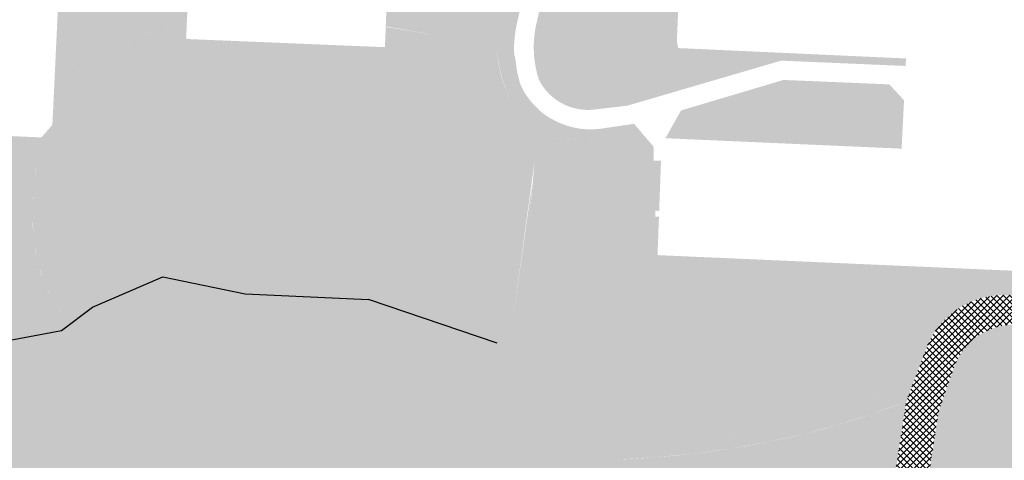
# Model space of a CAD drawing. Header units: millimetres. Extents: x 32690613 to 32694392, y 5343730 to 5344753.
# Tile 17 of 170: x 32692499 to 32692602, y 5344145 to 5344191. Entities that reach past the tile are written whole.
import ezdxf

# ---------------------------------------------------------------- set-up
doc = ezdxf.new("R2010")
doc.units = ezdxf.units.MM
doc.header["$LTSCALE"] = 0.01
doc.layers.add('Gel-Bewuchs', color=122, linetype='Continuous', lineweight=25)
doc.layers.add('Gel-Rasengitter', color=105, linetype='Continuous', lineweight=5)
for name, color, linetype, lineweight, true_color in [('Veg-Gehoelzfl_H_gr3m', 7, 'Continuous', 5, 0xb5ff6b), ('Veg-Rasen', 7, 'Continuous', 5, 0xb9f3a0), ('Veg-Waldartig', 7, 'Continuous', 5, 0xb0ee53), ('Veg-Wiese', 7, 'Continuous', 5, 0xd4ffa8)]:
    doc.layers.add(name, color=color, linetype=linetype, lineweight=lineweight, true_color=true_color)

msp = doc.modelspace()

# ---------------------------------------------------------------- hatches: boundary and pattern name
at = {"layer": 'Gel-Rasengitter'}
h = msp.add_hatch(dxfattribs=at)
h.set_pattern_fill('ANSI37', color=256, scale=0.15, style=0)
h.set_pattern_definition([(45, (32692692.896049, 5344273.378250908), (-0.3367596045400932, 0.3367596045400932), []), (135, (32692692.896049, 5344273.378250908), (-0.3367596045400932, -0.3367596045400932), [])])
h.paths.add_polyline_path([(32692647.22122186, 5344164.221751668), (32692649.53552529, 5344167.391730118), (32692643.3284274, 5344167.67672547), (32692643.18207621, 5344164.428040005), (32692643.15604544, 5344163.850212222), (32692643.11521142, 5344163.852051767), (32692643.07475239, 5344163.193247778), (32692638.41301101, 5344163.403256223), (32692638.43122592, 5344162.660023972), (32692635.06306855, 5344162.018576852), (32692620.75734827, 5344162.425754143), (32692601.69126378, 5344162.593716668, 0.3138888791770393), (32692593.5893053, 5344157.056931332), (32692591.61665465, 5344151.863553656, 0.05281343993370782), (32692591.40207665, 5344151.048668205), (32692590.26128214, 5344143.598801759), (32692589.54406403, 5344134.713920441, -0.1743890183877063), (32692587.86613466, 5344131.014886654), (32692584.09863313, 5344127.138542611, -0.2133239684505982), (32692579.54973737, 5344125.325404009), (32692575.68756625, 5344125.484066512, 0.169577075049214), (32692571.90225881, 5344124.334252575), (32692562.38050293, 5344117.379275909, 0.2094259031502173), (32692559.95859381, 5344113.217675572), (32692558.78335713, 5344102.968601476), (32692559.19274207, 5344105.222150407, -0.1781683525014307), (32692563.39980153, 5344112.364097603, -0.1587610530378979), (32692565.57450009, 5344115.37801792), (32692572.97975103, 5344120.787035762, -0.1695770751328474), (32692576.76505851, 5344121.936849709), (32692580.96921789, 5344121.764137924, 0.2133239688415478), (32692585.51811369, 5344123.577276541), (32692591.29309558, 5344129.519096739, 0.1753345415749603), (32692592.97275674, 5344133.240082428), (32692593.73892878, 5344143.186401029), (32692594.7788181, 5344149.977314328, -0.04584693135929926), (32692594.95536244, 5344150.687716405), (32692596.45865924, 5344155.003132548, -0.3281437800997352), (32692603.01753112, 5344159.504199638), (32692620.62833389, 5344158.928066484), (32692636.09185766, 5344158.478400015), (32692640.18993821, 5344159.402872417)])
at = {"layer": 'Veg-Gehoelzfl_H_gr3m', "transparency": 33554687}
msp.add_hatch(color=256, dxfattribs=at).paths.add_polyline_path([(32692583.09250617, 5344160.199665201), (32692582.68283776, 5344160.184622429), (32692582.25961046, 5344160.14038058), (32692581.82282427, 5344160.066939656), (32692581.3724792, 5344159.964299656), (32692580.90857525, 5344159.832460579), (32692580.43111241, 5344159.671422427), (32692579.94009069, 5344159.481185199), (32692579.43551008, 5344159.261748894), (32692578.95691238, 5344159.019249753), (32692578.54383938, 5344158.759824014), (32692578.19629109, 5344158.483471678), (32692577.91426751, 5344158.190192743), (32692577.69776862, 5344157.879987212), (32692577.54679445, 5344157.552855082), (32692577.46134497, 5344157.208796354), (32692577.4414202, 5344156.847811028), (32692577.43770109, 5344156.497514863), (32692577.40086856, 5344156.185523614), (32692577.33092263, 5344155.911837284), (32692577.2278633, 5344155.676455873), (32692577.09169056, 5344155.479379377), (32692576.92240442, 5344155.320607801), (32692576.72000487, 5344155.200141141), (32692576.48449192, 5344155.117979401), (32692576.24872429, 5344155.093104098), (32692576.0455607, 5344155.144496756), (32692575.87500114, 5344155.272157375), (32692575.73704563, 5344155.476085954), (32692575.63169415, 5344155.756282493), (32692575.55894672, 5344156.112746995), (32692575.51880333, 5344156.545479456), (32692575.51126397, 5344157.054479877), (32692575.56550433, 5344157.592161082), (32692575.71070008, 5344158.110935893), (32692575.94685122, 5344158.61080431), (32692576.27395774, 5344159.091766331), (32692576.69201965, 5344159.55382196), (32692577.20103694, 5344159.996971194), (32692577.80100962, 5344160.421214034), (32692578.49193769, 5344160.826550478), (32692579.20512819, 5344161.198180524), (32692579.87188817, 5344161.521304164), (32692580.49221763, 5344161.795921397), (32692581.06611657, 5344162.022032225), (32692581.593585, 5344162.199636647), (32692582.0746229, 5344162.328734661), (32692582.50923029, 5344162.409326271), (32692582.89740715, 5344162.441411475), (32692583.2422681, 5344162.431009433), (32692583.54692773, 5344162.384139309), (32692583.81138604, 5344162.300801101), (32692584.03564303, 5344162.18099481), (32692584.21969871, 5344162.024720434), (32692584.36355306, 5344161.831977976), (32692584.4672061, 5344161.602767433), (32692584.53065782, 5344161.337088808), (32692584.54611888, 5344161.07089298), (32692584.50579993, 5344160.840130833), (32692584.40970098, 5344160.644802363), (32692584.25782203, 5344160.484907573), (32692584.05016307, 5344160.360446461), (32692583.78672411, 5344160.271419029), (32692583.46750514, 5344160.217825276)])
at = {"layer": 'Veg-Rasen', "transparency": 33554687}
for points in [[(32692531.35856386, 5344210.311190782), (32692531.39519281, 5344211.007866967), (32692535.68742919, 5344210.778267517), (32692535.64896223, 5344210.093659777), (32692535.78761269, 5344210.086629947), (32692552.02934148, 5344209.263144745), (32692553.18696023, 5344207.981869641), (32692552.52871888, 5344203.235110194), (32692551.70842831, 5344200.812278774), (32692548.31185481, 5344188.331670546), (32692550.36984613, 5344187.712410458), (32692550.34977448, 5344188.111028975), (32692550.34379873, 5344188.51010777), (32692550.35192634, 5344188.909148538), (32692550.37414717, 5344189.307653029), (32692550.41043347, 5344189.705123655), (32692550.46073993, 5344190.101064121), (32692550.52500375, 5344190.494980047), (32692550.60314466, 5344190.886379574), (32692551.50215575, 5344195.008676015), (32692552.47202843, 5344198.206979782), (32692553.4521456, 5344201.507345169), (32692553.59524305, 5344202.013495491), (32692553.72498068, 5344202.523233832), (32692553.84126875, 5344203.036207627), (32692553.94402682, 5344203.552062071), (32692554.03318383, 5344204.070440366), (32692554.10867811, 5344204.590983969), (32692554.17045743, 5344205.113332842), (32692554.21847908, 5344205.637125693), (32692554.45214503, 5344208.616222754), (32692552.58214601, 5344210.756847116), (32692506.43577218, 5344213.066982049), (32692506.26491539, 5344213.06944179), (32692505.71835185, 5344213.025214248), (32692505.19001766, 5344212.87841247), (32692504.69898386, 5344212.634335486), (32692504.26297504, 5344212.30179363), (32692503.89772961, 5344211.892790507), (32692503.61643167, 5344211.422089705), (32692503.4292351, 5344210.906681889), (32692503.34289703, 5344210.365171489), (32692502.01897752, 5344182.169999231), (32692502.1743996, 5344182.510895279), (32692502.34021856, 5344182.845753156), (32692502.5164344, 5344183.174572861), (32692502.70304712, 5344183.497354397), (32692502.90005673, 5344183.814097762), (32692503.10746322, 5344184.124802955), (32692503.3252666, 5344184.429469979), (32692503.55346686, 5344184.728098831), (32692504.82167201, 5344210.275140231), (32692504.83366101, 5344210.576370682), (32692504.89393325, 5344210.838253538), (32692505.00248874, 5344211.060788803), (32692505.15932747, 5344211.243976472), (32692505.36444945, 5344211.387816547), (32692505.61785468, 5344211.492309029), (32692505.91954315, 5344211.557453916), (32692506.26951487, 5344211.583251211), (32692519.80617464, 5344210.896917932), (32692523.6856634, 5344210.700220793), (32692523.48749562, 5344205.644363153), (32692530.60944018, 5344205.347091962), (32692530.81778697, 5344210.338609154)], [(32692578.59577509, 5344185.173955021), (32692567.8493975, 5344181.976962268), (32692566.21587999, 5344179.063966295), (32692590.97251687, 5344177.968668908), (32692591.2326174, 5344183.042692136), (32692589.68532176, 5344184.710554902)], [(32692554.07221433, 5344179.019740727), (32692552.70893769, 5344179.191018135), (32692551.274325, 5344162.631436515), (32692550.99097233, 5344160.020973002), (32692550.55350532, 5344157.643251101), (32692549.96192397, 5344155.498270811), (32692549.21622828, 5344153.586032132), (32692548.31641825, 5344151.906535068), (32692547.26249387, 5344150.459779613), (32692546.05445516, 5344149.245765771), (32692544.6923021, 5344148.264493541), (32692543.17933032, 5344147.619100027), (32692541.40444906, 5344147.035524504), (32692539.36765831, 5344146.513766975), (32692537.06895808, 5344146.053827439), (32692534.50834836, 5344145.655705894), (32692531.68582915, 5344145.319402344), (32692528.60140046, 5344145.044916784), (32692525.25506228, 5344144.832249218), (32692473.15440354, 5344142.108940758), (32692473.6646047, 5344152.001203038), (32692473.63014788, 5344152.092834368), (32692473.60074016, 5344152.186208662), (32692473.57646908, 5344152.281047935), (32692473.5574069, 5344152.37706984), (32692473.54361038, 5344152.473988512), (32692473.53512059, 5344152.571515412), (32692473.53196279, 5344152.669360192), (32692473.5341464, 5344152.767231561), (32692473.61743086, 5344154.445243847), (32692473.79021571, 5344154.43666805), (32692473.79096212, 5344154.451140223), (32692472.29295319, 5344154.528401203), (32692471.30505978, 5344135.374189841), (32692486.039395, 5344132.071924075), (32692482.03341925, 5344113.474345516), (32692461.54916938, 5344118.065779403), (32692449.05744173, 5344119.337851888), (32692439.50468801, 5344119.847447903), (32692439.41786123, 5344118.311345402), (32692448.94144021, 5344117.841907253), (32692461.30829721, 5344116.582550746), (32692483.18128144, 5344111.679839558), (32692487.81900636, 5344133.210287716), (32692472.86826695, 5344136.561054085), (32692473.07678061, 5344140.603913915), (32692525.30025142, 5344143.375668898), (32692528.05952743, 5344143.523419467), (32692531.31056923, 5344143.699875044), (32692535.05337683, 5344143.905035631), (32692539.28795021, 5344144.138901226), (32692544.01428939, 5344144.401471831), (32692549.23239436, 5344144.692747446), (32692554.94226511, 5344145.012728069), (32692561.14390166, 5344145.361413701), (32692565.20471903, 5344145.596868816), (32692569.18901521, 5344145.982921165), (32692573.09679019, 5344146.51957075), (32692576.92804398, 5344147.206817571), (32692580.68277659, 5344148.044661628), (32692584.36098799, 5344149.033102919), (32692587.9626782, 5344150.172141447), (32692591.48784722, 5344151.461777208), (32692592.22047238, 5344153.453218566), (32692588.45941967, 5344152.046162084), (32692584.66135716, 5344150.805673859), (32692580.82628483, 5344149.731753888), (32692576.95420271, 5344148.824402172), (32692573.04511078, 5344148.083618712), (32692569.09900904, 5344147.509403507), (32692565.1158975, 5344147.101756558), (32692561.09577616, 5344146.860677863), (32692545.27452482, 5344146.231616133), (32692546.85837742, 5344147.191509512), (32692548.26174983, 5344148.454047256), (32692549.48464206, 5344150.019229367), (32692550.5270541, 5344151.887055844), (32692551.38898596, 5344154.057526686), (32692552.07043764, 5344156.530641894), (32692552.57140912, 5344159.306401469), (32692552.89190042, 5344162.384805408)]]:
    msp.add_hatch(color=256, dxfattribs=at).paths.add_polyline_path(points)
h = msp.add_hatch(color=256, dxfattribs=at)
edge = h.paths.add_edge_path()
edge.add_line((32692557.49590081, 5344210.500492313), (32692556.44692936, 5344208.507018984))
edge.add_line((32692556.44692936, 5344208.507018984), (32692556.1572118, 5344204.990633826))
edge.add_arc((32692536.22481133, 5344206.632872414), 19.99993840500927, 343.17252344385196, 355.2900155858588, ccw=False)
edge.add_line((32692555.36836798, 5344200.843073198), (32692554.4014057, 5344197.645877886))
edge.add_line((32692554.4014057, 5344197.645877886), (32692553.44666191, 5344194.470182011))
edge.add_line((32692553.44666191, 5344194.470182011), (32692552.67298757, 5344191.020410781))
edge.add_arc((32692563.45618623, 5344188.602081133), 11.05104934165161, 167.3595258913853, 197.8791501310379)
edge.add_arc((32692558.08469096, 5344187.787895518), 5.755781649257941, 206.6155532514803, 276.6315250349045)
edge.add_line((32692558.74938993, 5344182.070623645), (32692562.19977212, 5344182.471769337))
edge.add_line((32692562.19977212, 5344182.471769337), (32692578.35444903, 5344187.20107878))
edge.add_line((32692578.35444903, 5344187.20107878), (32692591.394267, 5344186.640746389))
edge.add_line((32692591.394267, 5344186.640746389), (32692591.43967855, 5344187.42511734))
edge.add_line((32692591.43967855, 5344187.42511734), (32692567.55282367, 5344188.517370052))
edge.add_line((32692567.55282367, 5344188.517370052), (32692567.40891932, 5344189.22929458))
edge.add_line((32692567.40891932, 5344189.22929458), (32692567.95134804, 5344201.754020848))
edge.add_line((32692567.95134804, 5344201.754020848), (32692570.65862046, 5344201.620615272))
edge.add_line((32692570.65862046, 5344201.620615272), (32692570.70448637, 5344203.110541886))
edge.add_line((32692570.70448637, 5344203.110541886), (32692571.01089038, 5344203.096790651))
edge.add_line((32692571.01089038, 5344203.096790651), (32692571.06336783, 5344204.141597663))
edge.add_line((32692571.06336783, 5344204.141597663), (32692570.75066066, 5344204.157142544))
edge.add_line((32692570.75066066, 5344204.157142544), (32692570.82393544, 5344205.637131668))
edge.add_line((32692570.82393544, 5344205.637131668), (32692571.11265635, 5344205.623920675))
edge.add_line((32692571.11265635, 5344205.623920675), (32692571.13706685, 5344206.177768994))
edge.add_line((32692571.13706685, 5344206.177768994), (32692574.27118573, 5344206.031017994))
edge.add_line((32692574.27118573, 5344206.031017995), (32692574.24593948, 5344205.480551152))
edge.add_line((32692574.24593949, 5344205.480551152), (32692574.88227949, 5344205.451434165))
edge.add_line((32692574.88227949, 5344205.451434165), (32692575.0470858, 5344209.609038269))
edge.add_line((32692575.0470858, 5344209.609038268), (32692568.36624836, 5344209.93545683))
edge.add_line((32692568.36624836, 5344209.93545683), (32692557.49590081, 5344210.500492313))
h = msp.add_hatch(color=256, dxfattribs=at)
edge = h.paths.add_edge_path()
edge.add_line((32692551.44474261, 5344183.846941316), (32692551.70507189, 5344183.203882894))
edge.add_line((32692551.70507189, 5344183.203882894), (32692552.852254, 5344182.131887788))
edge.add_line((32692552.852254, 5344182.131887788), (32692552.84397629, 5344182.153004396))
edge.add_arc((32692558.37230823, 5344188.144412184), 8.152264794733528, 211.8131303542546, 227.3019629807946, ccw=False)
h = msp.add_hatch(color=256, dxfattribs=at)
edge = h.paths.add_edge_path()
edge.add_line((32692553.19348348, 5344181.813022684), (32692552.81919136, 5344179.068987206))
edge.add_line((32692552.81919136, 5344179.068987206), (32692554.07221433, 5344179.019740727))
edge.add_line((32692554.07221433, 5344179.019740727), (32692564.32432402, 5344178.544506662))
edge.add_line((32692564.32432402, 5344178.544506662), (32692564.66683324, 5344178.52862973))
edge.add_line((32692564.66683324, 5344178.52862973), (32692562.91927919, 5344180.577415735))
edge.add_line((32692562.9192792, 5344180.577415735), (32692559.5684713, 5344180.080379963))
edge.add_arc((32692558.37230787, 5344188.144410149), 8.152262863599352, 239.6014014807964, 278.43734389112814, ccw=False)
edge.add_line((32692554.24715961, 5344181.112871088), (32692554.22084542, 5344181.114495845))
edge.add_line((32692554.22084542, 5344181.114495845), (32692554.18214227, 5344181.136584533))
edge.add_arc((32692557.83215139, 5344187.532026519), 7.363711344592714, 230.9545887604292, 240.28571610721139, ccw=False)
h = msp.add_hatch(color=256, dxfattribs=at)
edge = h.paths.add_edge_path()
edge.add_line((32692601.77815444, 5344165.202804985), (32692565.38496583, 5344166.802177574))
edge.add_line((32692565.38496583, 5344166.802177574), (32692565.5336754, 5344170.843708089))
edge.add_line((32692565.5336754, 5344170.843708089), (32692565.14123463, 5344170.851473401))
edge.add_line((32692565.14123463, 5344170.851473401), (32692565.16329691, 5344171.451067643))
edge.add_line((32692565.16329691, 5344171.451067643), (32692565.55573769, 5344171.443302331))
edge.add_line((32692565.55573769, 5344171.443302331), (32692565.74936489, 5344176.705574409))
edge.add_line((32692565.74936489, 5344176.705574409), (32692564.96746219, 5344176.719438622))
edge.add_line((32692564.96746219, 5344176.719438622), (32692564.99276622, 5344178.146514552))
edge.add_line((32692564.99276622, 5344178.146514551), (32692564.66683324, 5344178.528629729))
edge.add_line((32692564.66683324, 5344178.52862973), (32692564.32432402, 5344178.544506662))
edge.add_line((32692564.32432402, 5344178.544506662), (32692563.79820484, 5344165.374357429))
edge.add_line((32692563.79820484, 5344165.374357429), (32692601.50280687, 5344163.626569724))
edge.add_line((32692601.50280687, 5344163.626569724), (32692600.43230669, 5344162.512114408))
edge.add_arc((32692601.61562988, 5344154.008215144), 8.585834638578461, 89.495266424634, 97.92187661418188, ccw=False)
edge.add_line((32692601.69126379, 5344162.593716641), (32692615.04903462, 5344162.476041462))
edge.add_line((32692615.04903462, 5344162.476041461), (32692635.06306854, 5344162.018576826))
edge.add_line((32692635.06306854, 5344162.018576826), (32692637.44261943, 5344162.471749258))
edge.add_line((32692637.44261943, 5344162.471749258), (32692638.43122591, 5344162.660023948))
edge.add_line((32692638.43122591, 5344162.660023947), (32692638.41301101, 5344163.403256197))
edge.add_line((32692638.41301101, 5344163.403256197), (32692601.77815444, 5344165.202804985))
h = msp.add_hatch(color=256, dxfattribs=at)
edge = h.paths.add_edge_path()
edge.add_line((32692596.56128541, 5344119.151111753), (32692593.70795496, 5344120.96891226))
edge.add_line((32692593.70795495, 5344120.96891226), (32692593.70313666, 5344130.338963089))
edge.add_line((32692593.70313666, 5344130.338963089), (32692593.80785687, 5344132.627796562))
edge.add_line((32692593.80785688, 5344132.627796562), (32692594.45238382, 5344140.271651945))
edge.add_line((32692594.45238382, 5344140.271651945), (32692600.13373978, 5344140.105469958))
edge.add_line((32692600.13373978, 5344140.105469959), (32692608.04442372, 5344147.299241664))
edge.add_line((32692608.04442372, 5344147.299241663), (32692603.5587047, 5344153.369351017))
edge.add_line((32692603.5587047, 5344153.369351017), (32692603.75417036, 5344157.133386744))
edge.add_line((32692603.75417036, 5344157.133386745), (32692607.53130558, 5344158.165051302))
edge.add_line((32692607.53130558, 5344158.165051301), (32692621.82635268, 5344157.725817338))
edge.add_line((32692621.82635268, 5344157.725817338), (32692623.92247362, 5344157.635584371))
edge.add_line((32692623.92247362, 5344157.635584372), (32692636.92476599, 5344157.157681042))
edge.add_line((32692636.92476599, 5344157.157681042), (32692641.53990294, 5344155.004851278))
edge.add_line((32692641.53990294, 5344155.004851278), (32692641.7481664, 5344151.725386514))
edge.add_line((32692641.7481664, 5344151.725386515), (32692636.65463893, 5344145.94663047))
edge.add_line((32692636.65463893, 5344145.94663047), (32692643.80894192, 5344137.981998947))
edge.add_line((32692643.80894191, 5344137.981998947), (32692644.42782363, 5344150.112409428))
edge.add_line((32692644.42782363, 5344150.112409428), (32692646.79016535, 5344152.555753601))
edge.add_line((32692646.79016535, 5344152.555753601), (32692649.35300306, 5344152.424226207))
edge.add_line((32692649.35300306, 5344152.424226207), (32692649.92470982, 5344164.071204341))
edge.add_line((32692649.92470982, 5344164.071204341), (32692647.22111469, 5344164.221678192))
edge.add_line((32692647.22111469, 5344164.221678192), (32692640.18993821, 5344159.402872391))
edge.add_line((32692640.18993821, 5344159.402872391), (32692636.09185766, 5344158.478399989))
edge.add_line((32692636.09185766, 5344158.478399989), (32692620.62833389, 5344158.928066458))
edge.add_line((32692620.62833389, 5344158.928066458), (32692603.01753252, 5344159.504199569))
edge.add_arc((32692602.79803406, 5344152.794779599), 6.713009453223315, 88.12623876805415, 160.7939744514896)
edge.add_line((32692596.45865877, 5344155.003131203), (32692594.95536277, 5344150.687717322))
edge.add_arc((32692598.73271894, 5344149.371855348), 3.999989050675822, 160.7939481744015, 171.2939669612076)
edge.add_line((32692594.77881795, 5344149.977313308), (32692593.73892878, 5344143.186401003))
edge.add_line((32692593.73892878, 5344143.186401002), (32692592.97275674, 5344133.240082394))
edge.add_arc((32692586.9904791, 5344133.700901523), 6.000000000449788, 315.81579291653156, 355.59516372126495, ccw=False)
edge.add_line((32692591.29309558, 5344129.519096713), (32692585.51811366, 5344123.577276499))
edge.add_arc((32692581.21549718, 5344127.759081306), 5.99999999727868, 267.6475451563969, 315.8157929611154, ccw=False)
edge.add_line((32692580.9692179, 5344121.764137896), (32692576.76505849, 5344121.936849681))
edge.add_arc((32692576.5187792, 5344115.941906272), 5.99999999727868, 87.64754515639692, 126.1455151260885)
edge.add_line((32692572.97975103, 5344120.787035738), (32692565.57450007, 5344115.378017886))
edge.add_arc((32692569.11352825, 5344110.532888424), 5.999999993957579, 126.1455151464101, 162.229711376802)
edge.add_line((32692563.39980153, 5344112.364097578), (32692564.45723682, 5344113.086138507))
edge.add_arc((32692571.22407357, 5344103.176046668), 11.99999999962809, 99.07193913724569, 124.32615268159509, ccw=False)
edge.add_line((32692569.33198008, 5344115.02594043), (32692572.50901714, 5344115.533223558))
edge.add_line((32692572.50901715, 5344115.533223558), (32692593.71127823, 5344114.506209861))
edge.add_line((32692593.71127823, 5344114.506209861), (32692599.22552842, 5344114.223279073))
edge.add_line((32692599.22552842, 5344114.223279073), (32692599.30041998, 5344114.22200778))
edge.add_arc((32692599.35490502, 5344117.431694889), 3.210149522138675, 269.0274867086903, 335.2921053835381)
edge.add_arc((32692599.35490652, 5344117.431695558), 3.210148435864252, 335.2920833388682, 401.5567273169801)
edge.add_line((32692601.75705837, 5344119.56118363), (32692599.41927131, 5344122.173904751))
edge.add_arc((32692597.6993853, 5344120.937541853), 2.118159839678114, -43.3947318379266, 35.71097078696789, ccw=False)
edge.add_arc((32692597.69938483, 5344120.937541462), 2.118159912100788, 237.4995851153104, 316.60528449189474, ccw=False)
at = {"layer": 'Veg-Waldartig', "transparency": 33554687}
for points in [[(32692536.88717144, 5344190.723138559), (32692536.80237121, 5344188.611634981), (32692515.96282265, 5344189.470678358), (32692516.02659727, 5344191.034781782), (32692515.94800764, 5344191.022210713), (32692513.54552429, 5344190.482859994), (32692511.35236731, 5344189.821939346), (32692509.3685367, 5344189.039448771), (32692507.59403247, 5344188.135388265), (32692506.02885461, 5344187.109757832), (32692504.67300312, 5344185.962557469), (32692504.38959543, 5344179.478775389), (32692501.87204461, 5344176.595723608), (32692500.32687669, 5344176.663263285), (32692499.96611855, 5344173.712552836), (32692499.84714482, 5344170.996351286), (32692499.9699555, 5344168.514658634), (32692500.33455058, 5344166.267474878), (32692500.94093008, 5344164.254800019), (32692501.78909398, 5344162.476634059), (32692502.87904229, 5344160.932976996), (32692504.21077501, 5344159.62382883), (32692504.8644555, 5344159.474108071), (32692505.53544373, 5344159.432880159), (32692506.22373971, 5344159.500145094), (32692506.92934343, 5344159.675902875), (32692507.65225491, 5344159.960153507), (32692508.39247413, 5344160.352896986), (32692509.15000109, 5344160.854133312), (32692509.92483581, 5344161.463862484), (32692510.77783499, 5344162.047491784), (32692511.76985537, 5344162.470428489), (32692512.90089695, 5344162.732672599), (32692514.17095972, 5344162.834224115), (32692515.58004368, 5344162.775083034), (32692517.12814885, 5344162.55524936), (32692518.8152752, 5344162.174723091), (32692520.64142276, 5344161.633504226), (32692522.51747528, 5344161.055081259), (32692524.35431654, 5344160.562942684), (32692526.15194656, 5344160.1570885), (32692527.91036532, 5344159.837518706), (32692529.62957282, 5344159.604233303), (32692531.30956908, 5344159.45723229), (32692532.95035407, 5344159.396515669), (32692534.55192782, 5344159.422083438), (32692536.08954028, 5344159.455229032), (32692537.53844146, 5344159.417245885), (32692538.89863136, 5344159.308133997), (32692540.17010996, 5344159.127893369), (32692541.35287727, 5344158.876523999), (32692542.44693328, 5344158.554025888), (32692543.45227801, 5344158.160399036), (32692544.36891145, 5344157.695643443), (32692545.22241623, 5344157.285566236), (32692546.03837497, 5344157.055974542), (32692546.81678768, 5344157.006868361), (32692547.55765435, 5344157.138247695), (32692548.26097499, 5344157.450112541), (32692548.9267496, 5344157.942462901), (32692549.55497817, 5344158.615298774), (32692550.1456607, 5344159.46862016), (32692552.91063302, 5344179.739370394), (32692552.00303793, 5344180.464661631), (32692551.19835407, 5344181.287235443), (32692550.49658141, 5344182.207091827), (32692549.89771998, 5344183.224230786), (32692549.40176977, 5344184.338652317), (32692549.00873077, 5344185.550356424), (32692548.718603, 5344186.859343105), (32692548.53138644, 5344188.265612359), (32692547.00874004, 5344188.719038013), (32692545.34926711, 5344189.150738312), (32692543.55296764, 5344189.560713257), (32692541.61984165, 5344189.948962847), (32692539.54988912, 5344190.315487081), (32692537.34311005, 5344190.660285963)], [(32692550.42649333, 5344187.701074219), (32692550.66512907, 5344185.994664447), (32692550.97959708, 5344184.774085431), (32692551.46580283, 5344183.779524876), (32692552.27866294, 5344182.667885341), (32692552.852254, 5344182.131887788), (32692553.19348349, 5344181.813022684), (32692552.91063302, 5344179.739370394), (32692552.04307415, 5344180.382613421), (32692551.26698758, 5344181.146581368), (32692550.58237331, 5344182.031274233), (32692549.98923134, 5344183.036692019), (32692549.48756167, 5344184.162834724), (32692549.07736429, 5344185.409702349), (32692548.75863922, 5344186.777294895), (32692548.53138644, 5344188.265612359)], [(32692502.14996154, 5344182.448999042), (32692502.31547616, 5344182.787436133), (32692502.49168187, 5344183.120432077), (32692502.67840004, 5344183.447649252), (32692502.87544135, 5344183.768755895), (32692503.08260602, 5344184.083426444), (32692503.29968401, 5344184.391341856), (32692503.52645522, 5344184.692189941), (32692503.76268974, 5344184.985665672), (32692503.49989878, 5344184.65974139), (32692503.24991551, 5344184.326378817), (32692503.01273993, 5344183.98557795), (32692502.78837206, 5344183.637338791), (32692502.57681188, 5344183.281661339), (32692502.37805939, 5344182.918545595), (32692502.19211461, 5344182.54799156), (32692502.01897752, 5344182.169999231)], [(32692500.77987759, 5344179.145849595), (32692500.71509176, 5344178.827611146), (32692500.65263756, 5344178.511634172), (32692500.59251499, 5344178.197918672), (32692500.53472406, 5344177.886464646), (32692500.47926476, 5344177.577272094), (32692500.4261371, 5344177.270341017), (32692500.37534108, 5344176.965671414), (32692500.32687669, 5344176.663263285)]]:
    msp.add_hatch(color=256, dxfattribs=at).paths.add_polyline_path(points)
h = msp.add_hatch(color=256, dxfattribs=at)
edge = h.paths.add_edge_path()
edge.add_line((32692500.77987759, 5344179.145849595), (32692501.93023872, 5344180.463221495))
edge.add_line((32692501.93023872, 5344180.463221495), (32692502.01897752, 5344182.169999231))
edge.add_line((32692502.01897752, 5344182.169999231), (32692502.14996153, 5344182.448999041))
edge.add_arc((32692512.86014722, 5344177.420812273), 11.83176823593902, 133.7856868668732, 154.851020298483, ccw=False)
edge.add_line((32692504.67300317, 5344185.962557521), (32692504.38959543, 5344179.478775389))
edge.add_line((32692504.38959543, 5344179.478775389), (32692501.87204461, 5344176.595723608))
edge.add_line((32692501.87204461, 5344176.595723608), (32692500.32687669, 5344176.663263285))
edge.add_line((32692500.32687669, 5344176.663263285), (32692500.77987759, 5344179.145849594))
at = {"layer": 'Veg-Wiese', "transparency": 33554687}
for points in [[(32692516.02651072, 5344191.032659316), (32692516.63395111, 5344205.930431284), (32692523.48749562, 5344205.644363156), (32692523.6856634, 5344210.700220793), (32692506.26951487, 5344211.583251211), (32692505.91989087, 5344211.557170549), (32692505.61845076, 5344211.491823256), (32692505.36519456, 5344211.387209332), (32692505.16012225, 5344211.243328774), (32692505.00323385, 5344211.060181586), (32692504.89452934, 5344210.837767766), (32692504.83400873, 5344210.576087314), (32692504.82167201, 5344210.275140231), (32692503.55346686, 5344184.728098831), (32692504.71641877, 5344186.004280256), (32692506.09238135, 5344187.156752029), (32692507.68135461, 5344188.185514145), (32692509.48333855, 5344189.090566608), (32692511.49833318, 5344189.871909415), (32692513.72633848, 5344190.529542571)], [(32692535.64896223, 5344210.093659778), (32692535.58294718, 5344208.918770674), (32692531.29701857, 5344209.140610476), (32692531.35856386, 5344210.311190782), (32692530.81778697, 5344210.338609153), (32692530.60944019, 5344205.347091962), (32692537.46299618, 5344205.061023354), (32692536.88955035, 5344190.782372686), (32692536.96952758, 5344190.770111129), (32692538.98308081, 5344190.436424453), (32692540.86556045, 5344190.097850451), (32692542.6169665, 5344189.754389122), (32692544.23729896, 5344189.406040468), (32692545.72655783, 5344189.052804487), (32692547.08474312, 5344188.694681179), (32692548.31185481, 5344188.331670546), (32692551.70842831, 5344200.812278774), (32692552.52871888, 5344203.235110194), (32692553.18696023, 5344207.981869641), (32692552.02934148, 5344209.263144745)], [(32692544.6923021, 5344148.264493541), (32692546.05617787, 5344149.243859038), (32692547.26938473, 5344150.45215268), (32692548.33192267, 5344151.889374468), (32692549.2437917, 5344153.555524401), (32692550.00499181, 5344155.450602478), (32692550.61552301, 5344157.574608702), (32692551.0753853, 5344159.927543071), (32692551.38457868, 5344162.509405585), (32692551.49931252, 5344164.09736227), (32692551.61181556, 5344165.654443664), (32692551.72208777, 5344167.180649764), (32692551.83012917, 5344168.675980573), (32692551.93593974, 5344170.140436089), (32692552.03951951, 5344171.57401631), (32692552.14086845, 5344172.976721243), (32692552.23998658, 5344174.348550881), (32692550.1456607, 5344159.46862016), (32692549.55497817, 5344158.615298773), (32692548.9267496, 5344157.942462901), (32692548.26097499, 5344157.450112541), (32692547.55765435, 5344157.138247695), (32692546.81678768, 5344157.006868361), (32692546.03837497, 5344157.055974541), (32692545.22241623, 5344157.285566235), (32692544.36891145, 5344157.695643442), (32692543.45227801, 5344158.160399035), (32692542.44693328, 5344158.554025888), (32692541.35287727, 5344158.876523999), (32692540.17010996, 5344159.127893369), (32692538.89863136, 5344159.308133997), (32692537.53844146, 5344159.417245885), (32692536.08954028, 5344159.455229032), (32692534.55192782, 5344159.422083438), (32692532.95035407, 5344159.396515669), (32692531.30956908, 5344159.45723229), (32692529.62957282, 5344159.604233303), (32692527.91036532, 5344159.837518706), (32692526.15194656, 5344160.1570885), (32692524.35431654, 5344160.562942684), (32692522.51747528, 5344161.055081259), (32692520.64142276, 5344161.633504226), (32692518.8152752, 5344162.174723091), (32692517.12814885, 5344162.55524936), (32692515.58004368, 5344162.775083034), (32692514.17095972, 5344162.834224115), (32692512.90089695, 5344162.732672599), (32692511.76985537, 5344162.470428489), (32692510.77783499, 5344162.047491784), (32692509.92483581, 5344161.463862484), (32692509.15000109, 5344160.854133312), (32692508.39247413, 5344160.352896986), (32692507.65225491, 5344159.960153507), (32692506.92934343, 5344159.675902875), (32692506.22373971, 5344159.500145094), (32692505.53544373, 5344159.432880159), (32692504.8644555, 5344159.474108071), (32692504.21077501, 5344159.62382883), (32692502.7613023, 5344161.074181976), (32692501.60343258, 5344162.807363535), (32692500.73716589, 5344164.823373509), (32692500.16250221, 5344167.122211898), (32692499.87944153, 5344169.7038787), (32692499.88798387, 5344172.568373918), (32692500.18812923, 5344175.715697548), (32692500.77987759, 5344179.145849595), (32692494.95059506, 5344179.400648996), (32692494.46840586, 5344178.506951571), (32692494.12482861, 5344177.507066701), (32692493.91986331, 5344176.400994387), (32692493.85350996, 5344175.188734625), (32692493.92576855, 5344173.87028742), (32692494.1366391, 5344172.445652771), (32692494.4861216, 5344170.914830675), (32692494.97421604, 5344169.277821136), (32692496.09141929, 5344166.419238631), (32692496.82278849, 5344163.951608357), (32692497.16832366, 5344161.874930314), (32692497.12802478, 5344160.189204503), (32692496.70189187, 5344158.894430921), (32692495.88992492, 5344157.990609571), (32692494.69212393, 5344157.477740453), (32692493.10848889, 5344157.355823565), (32692492.31070235, 5344157.377151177), (32692491.52938439, 5344157.374386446), (32692490.76453499, 5344157.347529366), (32692490.01615417, 5344157.296579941), (32692489.28424191, 5344157.221538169), (32692488.56879824, 5344157.122404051), (32692487.86982313, 5344156.999177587), (32692487.18731659, 5344156.851858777), (32692487.11438838, 5344156.603068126), (32692485.90971493, 5344156.497191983), (32692485.29974363, 5344156.287867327), (32692484.70499736, 5344156.056269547), (32692484.12547611, 5344155.802398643), (32692483.56117988, 5344155.526254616), (32692483.01210868, 5344155.227837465), (32692482.4782625, 5344154.907147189), (32692481.95964134, 5344154.564183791), (32692481.45624521, 5344154.198947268), (32692478.13010206, 5344151.673912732), (32692477.82915114, 5344151.466417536), (32692477.51051436, 5344151.287263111), (32692477.17685283, 5344151.137945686), (32692476.83095317, 5344151.019712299), (32692476.4757042, 5344150.933550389), (32692476.11407281, 5344150.880179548), (32692475.74907921, 5344150.860045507), (32692475.38377168, 5344150.873316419), (32692475.1791269, 5344150.890139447), (32692474.93502133, 5344150.927253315), (32692474.69832268, 5344150.997529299), (32692474.47351366, 5344151.099636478), (32692474.26485185, 5344151.231641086), (32692474.07628899, 5344151.391043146), (32692473.91139619, 5344151.574823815), (32692473.77329629, 5344151.779502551), (32692473.6646047, 5344152.001203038), (32692473.15440354, 5344142.108940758), (32692525.25506228, 5344144.832249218), (32692528.60140046, 5344145.044916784), (32692531.68582915, 5344145.319402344), (32692534.50834836, 5344145.655705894), (32692537.06895808, 5344146.053827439), (32692539.36765831, 5344146.513766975), (32692541.40444906, 5344147.035524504), (32692543.17933032, 5344147.619100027)], [(32692596.78440706, 5344161.105809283), (32692597.19970929, 5344161.371380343), (32692597.62956842, 5344161.612678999), (32692598.07256747, 5344161.82890982), (32692598.52724609, 5344162.019360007), (32692598.99210545, 5344162.18340175), (32692599.46561317, 5344162.32049429), (32692599.94620834, 5344162.430185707), (32692600.43230669, 5344162.512114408), (32692601.50280687, 5344163.626569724), (32692600.84634344, 5344163.656999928), (32692563.79820484, 5344165.374357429), (32692564.32432402, 5344178.544506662), (32692554.07194509, 5344179.015946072), (32692552.89190042, 5344162.384805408), (32692552.57140912, 5344159.306401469), (32692552.07043764, 5344156.530641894), (32692551.38898596, 5344154.057526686), (32692550.5270541, 5344151.887055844), (32692549.48464206, 5344150.019229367), (32692548.26174983, 5344148.454047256), (32692546.85837742, 5344147.191509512), (32692545.27452482, 5344146.231616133), (32692561.09577616, 5344146.860677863), (32692562.43357326, 5344146.922193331), (32692563.76729702, 5344147.002041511), (32692565.09694744, 5344147.100222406), (32692566.4225245, 5344147.216736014), (32692567.74402823, 5344147.351582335), (32692569.0614586, 5344147.504761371), (32692570.37481563, 5344147.676273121), (32692571.68409931, 5344147.866117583), (32692574.3089897, 5344148.304170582), (32692576.91735331, 5344148.816604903), (32692579.50919012, 5344149.403420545), (32692582.08450015, 5344150.06461751), (32692584.64328339, 5344150.800195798), (32692587.18553985, 5344151.610155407), (32692589.71126952, 5344152.494496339), (32692592.2204724, 5344153.453218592), (32692593.58930529, 5344157.056931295), (32692593.84493228, 5344157.659627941), (32692594.14573815, 5344158.241095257), (32692594.489974, 5344158.797952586), (32692594.87563844, 5344159.32696236), (32692595.30048923, 5344159.825048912), (32692595.76205628, 5344160.289316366), (32692596.25765603, 5344160.717065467)], [(32692556.72652634, 5344113.249441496), (32692562.38050426, 5344117.379276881), (32692572.0153173, 5344124.416833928), (32692572.29281909, 5344124.600081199), (32692572.62080074, 5344124.788141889), (32692572.95997034, 5344124.955182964), (32692573.30898286, 5344125.100541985), (32692573.6664537, 5344125.223642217), (32692574.03096448, 5344125.323995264), (32692574.40106967, 5344125.401203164), (32692574.77530124, 5344125.454959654), (32692575.15217464, 5344125.485051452), (32692575.51586699, 5344125.491120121), (32692579.54973728, 5344125.325404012), (32692579.62850508, 5344125.322686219), (32692579.70730161, 5344125.321003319), (32692579.78611352, 5344125.320355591), (32692579.86492711, 5344125.320743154), (32692579.94372877, 5344125.322165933), (32692580.02250502, 5344125.324623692), (32692580.10124211, 5344125.328115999), (32692580.17992664, 5344125.332642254), (32692580.25854482, 5344125.338201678), (32692580.33708329, 5344125.344793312), (32692580.41552829, 5344125.352416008), (32692580.49386648, 5344125.36106847), (32692580.5720842, 5344125.370749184), (32692580.65016811, 5344125.381456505), (32692580.72810447, 5344125.393188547), (32692580.80588017, 5344125.405943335), (32692580.88348145, 5344125.419718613), (32692580.96089527, 5344125.434512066), (32692581.03810798, 5344125.450321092), (32692581.11510637, 5344125.467142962), (32692581.19187723, 5344125.484974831), (32692581.2684071, 5344125.503813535), (32692581.34468311, 5344125.523655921), (32692581.42069177, 5344125.544498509), (32692581.49642016, 5344125.566337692), (32692581.57185513, 5344125.58916974), (32692581.6469836, 5344125.612990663), (32692581.72179263, 5344125.63779636), (32692581.79626966, 5344125.663582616), (32692581.87040132, 5344125.690344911), (32692581.94417503, 5344125.718078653), (32692582.01757835, 5344125.746779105), (32692582.09059795, 5344125.776441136), (32692582.16322188, 5344125.807059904), (32692582.23543736, 5344125.838629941), (32692582.30723196, 5344125.871145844), (32692582.37859296, 5344125.904601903), (32692582.44950873, 5344125.938992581), (32692582.51996623, 5344125.974311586), (32692582.58995412, 5344126.010553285), (32692582.65945952, 5344126.047710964), (32692582.72847115, 5344126.085778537), (32692582.79697659, 5344126.124749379), (32692582.86496453, 5344126.164616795), (32692582.93242267, 5344126.205373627), (32692582.99933958, 5344126.247012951), (32692583.06570372, 5344126.289527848), (32692583.13150386, 5344126.332910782), (32692583.19672864, 5344126.377154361), (32692583.26136654, 5344126.42225093), (32692583.32540614, 5344126.468192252), (32692583.38883721, 5344126.514971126), (32692583.45164809, 5344126.562579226), (32692583.51382822, 5344126.611008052), (32692583.57536694, 5344126.660249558), (32692583.63625356, 5344126.710295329), (32692583.69647748, 5344126.761136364), (32692583.75602827, 5344126.812763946), (32692583.81489596, 5344126.865169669), (32692583.87306978, 5344126.918343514), (32692583.93054062, 5344126.972277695), (32692583.98729805, 5344127.026961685), (32692584.04333202, 5344127.082386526), (32692584.09863304, 5344127.138542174), (32692587.86613415, 5344131.014886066), (32692587.91100798, 5344131.061557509), (32692587.9553753, 5344131.108710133), (32692587.99923152, 5344131.156339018), (32692588.04257084, 5344131.204437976), (32692588.085389, 5344131.25300249), (32692588.12768028, 5344131.302025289), (32692588.16944024, 5344131.351502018), (32692588.21066392, 5344131.401426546), (32692588.25134661, 5344131.451792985), (32692588.29148334, 5344131.50259534), (32692588.33106953, 5344131.553827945), (32692588.37010065, 5344131.605485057), (32692588.40857221, 5344131.657560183), (32692588.4464791, 5344131.710047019), (32692588.48381779, 5344131.762939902), (32692588.52058367, 5344131.81623307), (32692588.55677227, 5344131.869919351), (32692588.59237944, 5344131.92399334), (32692588.62740111, 5344131.978448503), (32692588.66183289, 5344132.033277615), (32692588.69567111, 5344132.088475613), (32692588.728912, 5344132.144035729), (32692588.76155112, 5344132.199951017), (32692588.79358504, 5344132.256215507), (32692588.82501016, 5344132.312822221), (32692588.85582248, 5344132.369764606), (32692588.88601843, 5344132.427036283), (32692588.91559457, 5344132.484630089), (32692588.94454778, 5344132.542540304), (32692588.97287434, 5344132.600759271), (32692589.00057105, 5344132.659280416), (32692589.02763456, 5344132.718097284), (32692589.05406206, 5344132.777202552), (32692589.07985022, 5344132.836589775), (32692589.10499595, 5344132.896251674), (32692589.12949631, 5344132.956181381), (32692589.15334872, 5344133.016371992), (32692589.1765501, 5344133.076816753), (32692589.19909804, 5344133.137507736), (32692589.22098972, 5344133.19843899), (32692589.24222262, 5344133.259602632), (32692589.26279436, 5344133.320992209), (32692589.28270254, 5344133.382599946), (32692589.30194454, 5344133.444418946), (32692589.32051874, 5344133.506442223), (32692589.3384222, 5344133.568661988), (32692589.35565331, 5344133.631070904), (32692589.37221008, 5344133.693662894), (32692589.38809058, 5344133.756429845), (32692589.40329272, 5344133.819364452), (32692589.41781485, 5344133.882458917), (32692589.43165545, 5344133.945706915), (32692589.44481259, 5344134.009100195), (32692589.45728497, 5344134.072631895), (32692589.46907108, 5344134.136294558), (32692589.48016964, 5344134.200080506), (32692589.49057908, 5344134.263982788), (32692589.50029855, 5344134.327993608), (32692589.50932672, 5344134.392105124), (32692589.51766234, 5344134.456311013), (32692589.52530495, 5344134.520603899), (32692589.53225322, 5344134.584973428), (32692589.53850654, 5344134.649415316), (32692589.54406402, 5344134.713920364), (32692590.26128214, 5344143.59880174), (32692591.42629666, 5344151.20683497), (32692591.48637104, 5344151.461204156), (32692591.05138554, 5344151.292336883), (32692590.61372911, 5344151.125249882), (32692590.17487607, 5344150.96051567), (32692589.73482734, 5344150.798134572), (32692589.29358422, 5344150.638106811), (32692588.85114431, 5344150.480431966), (32692588.4075088, 5344150.325110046), (32692587.96267814, 5344150.172141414), (32692587.51665179, 5344150.021525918), (32692587.0694295, 5344149.873263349), (32692586.62101208, 5344149.727353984), (32692586.17139848, 5344149.583797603), (32692585.72058914, 5344149.442594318), (32692585.26858468, 5344149.303744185), (32692584.81538378, 5344149.167246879), (32692584.360988, 5344149.033102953), (32692583.90539628, 5344148.901312), (32692583.44860907, 5344148.771874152), (32692582.99062613, 5344148.644789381), (32692582.53144729, 5344148.520057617), (32692582.0710735, 5344148.397679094), (32692581.60950343, 5344148.277653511), (32692581.14673775, 5344148.159981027), (32692580.68277665, 5344148.044661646), (32692580.21761978, 5344147.931695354), (32692579.75126731, 5344147.821082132), (32692579.28371939, 5344147.712822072), (32692578.81497552, 5344147.606914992), (32692578.345036, 5344147.503360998), (32692577.87390126, 5344147.402160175), (32692577.40157024, 5344147.303312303), (32692576.92804391, 5344147.206817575), (32692576.45332216, 5344147.112675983), (32692575.97740426, 5344147.020887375), (32692575.50029121, 5344146.931451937), (32692575.02198222, 5344146.844369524), (32692574.54247756, 5344146.759640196), (32692574.06177744, 5344146.677263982), (32692573.57988175, 5344146.597240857), (32692573.09679027, 5344146.519570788), (32692572.61250304, 5344146.444253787), (32692572.1270204, 5344146.371289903), (32692571.64034218, 5344146.300679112), (32692571.15246772, 5344146.23242131), (32692570.66339811, 5344146.166516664), (32692570.17313277, 5344146.102965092), (32692569.68167189, 5344146.041766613), (32692569.18901521, 5344145.982921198), (32692568.69516288, 5344145.926428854), (32692568.20011491, 5344145.872289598), (32692567.7038715, 5344145.820503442), (32692567.20643237, 5344145.771070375), (32692566.70779746, 5344145.723990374), (32692566.20796695, 5344145.679263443), (32692565.70694083, 5344145.636889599), (32692565.20471892, 5344145.596868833), (32692564.70130179, 5344145.559201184), (32692564.19668851, 5344145.523886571), (32692563.6908799, 5344145.490925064), (32692563.18387547, 5344145.460316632), (32692562.67567553, 5344145.432061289), (32692562.16627998, 5344145.406159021), (32692561.65568865, 5344145.382609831), (32692561.14390172, 5344145.361413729), (32692560.34180366, 5344145.316258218), (32692559.54738948, 5344145.271551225), (32692558.76065915, 5344145.227292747), (32692557.98161267, 5344145.183482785), (32692557.21025002, 5344145.140121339), (32692556.44657121, 5344145.097208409), (32692555.69057624, 5344145.054743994), (32692554.94226512, 5344145.012728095), (32692554.20163783, 5344144.971160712), (32692553.46869438, 5344144.930041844), (32692552.74343478, 5344144.889371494), (32692552.02585901, 5344144.849149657), (32692551.31596709, 5344144.809376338), (32692550.613759, 5344144.770051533), (32692549.91923476, 5344144.731175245), (32692549.23239436, 5344144.692747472), (32692548.5532378, 5344144.654768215), (32692547.88176507, 5344144.617237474), (32692547.21797619, 5344144.580155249), (32692546.56187115, 5344144.543521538), (32692545.91344995, 5344144.507336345), (32692545.27271259, 5344144.471599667), (32692544.63965907, 5344144.436311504), (32692544.01428939, 5344144.401471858), (32692543.39660355, 5344144.367080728), (32692542.7605259, 5344144.331687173), (32692542.31999579, 5344143.981405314), (32692541.88542798, 5344143.636526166), (32692541.21289305, 5344143.104036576), (32692540.33504536, 5344142.410844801), (32692539.28444606, 5344141.583785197), (32692538.09364529, 5344140.649683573), (32692536.7952029, 5344139.63537359), (32692535.42163344, 5344138.567654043), (32692534.00153839, 5344137.469940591), (32692532.54664022, 5344136.351166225), (32692531.06463837, 5344135.216795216), (32692529.56316049, 5344134.07223667), (32692528.04984828, 5344132.922910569), (32692526.53234359, 5344131.77423706), (32692525.01827954, 5344130.631629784), (32692523.51529619, 5344129.500507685), (32692522.02703242, 5344128.38336433), (32692520.54118277, 5344127.271037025), (32692519.04148302, 5344126.151469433), (32692517.51165872, 5344125.012597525), (32692515.93544411, 5344123.842363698), (32692514.29657052, 5344122.628708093), (32692512.57866513, 5344121.359494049), (32692510.7656525, 5344120.02280427), (32692508.84924621, 5344118.612655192), (32692506.85315505, 5344117.147419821), (32692504.80943244, 5344115.651814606), (32692502.75002981, 5344114.150481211), (32692500.70680007, 5344112.667990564), (32692498.71197668, 5344111.229188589), (32692496.79765227, 5344109.858818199), (32692496.79718176, 5344109.858481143), (32692494.99441577, 5344108.580549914), (32692493.32715664, 5344107.41374549), (32692491.78519814, 5344106.351377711), (32692490.35078881, 5344105.381087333), (32692490.34978206, 5344105.380406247), (32692489.00221178, 5344104.487834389), (32692487.72384835, 5344103.66070127), (32692486.49725102, 5344102.886798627), (32692486.4960181, 5344102.886020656), (32692485.30011951, 5344102.150847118), (32692484.11750743, 5344101.442201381), (32692482.93063119, 5344100.74848549), (32692481.72713507, 5344100.064130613), (32692480.49615884, 5344099.385190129), (32692479.22691498, 5344098.707754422), (32692477.90859058, 5344098.027894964), (32692476.53194182, 5344097.342459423), (32692476.53038992, 5344097.341686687), (32692475.08149702, 5344096.645189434), (32692473.55112623, 5344095.934473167), (32692471.93071146, 5344095.205935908), (32692470.2200208, 5344094.457056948), (32692468.42137765, 5344093.685790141), (32692468.42074397, 5344093.685518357), (32692466.53452415, 5344092.888988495), (32692464.5630517, 5344092.065159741), (32692463.62938488, 5344091.677418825), (32692555.56953307, 5344086.968786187)], [(32692577.99132778, 5344149.050288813), (32692578.46201802, 5344149.156919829), (32692578.93216318, 5344149.266004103), (32692579.40176325, 5344149.377541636), (32692579.87081822, 5344149.491532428), (32692580.33932811, 5344149.607976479), (32692580.80729291, 5344149.726873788), (32692581.27471262, 5344149.848224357), (32692581.74158724, 5344149.972028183)]]:
    msp.add_hatch(color=256, dxfattribs=at).paths.add_polyline_path(points)

# ---------------------------------------------------------------- linework, layer by layer
at = {"layer": 'Gel-Bewuchs', "transparency": 33554687}
for p, q in [((32692506.13858119, 5344161.351951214), (32692513.50082907, 5344164.511793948)), ((32692513.50082907, 5344164.511793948), (32692522.16312919, 5344162.726622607)), ((32692522.16312919, 5344162.726622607), (32692535.06979111, 5344162.142073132)), ((32692502.89759821, 5344158.88053395), (32692506.13858119, 5344161.351951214)), ((32692548.57614043, 5344157.555885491), (32692535.06979111, 5344162.142073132)), ((32692486.63885291, 5344155.841450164), (32692502.89759821, 5344158.88053395))]:
    msp.add_line(p, q, dxfattribs=at)

doc.saveas('drawing.dxf')
